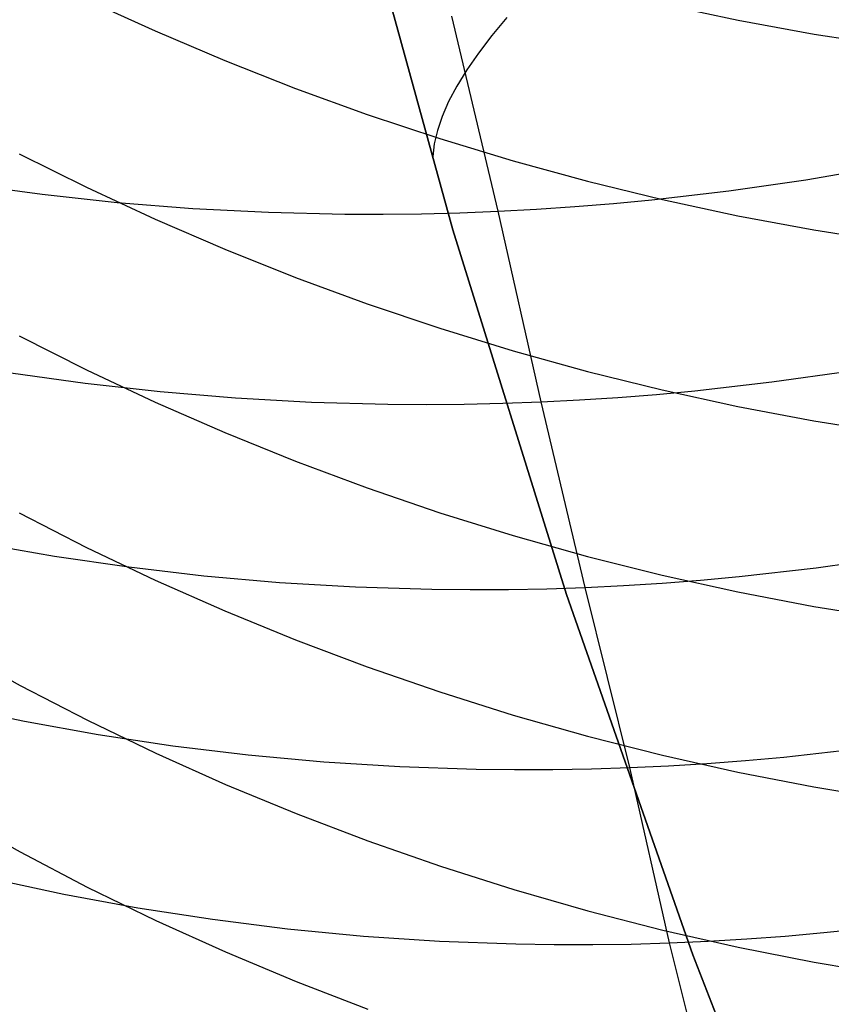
# Model space of a CAD drawing. Extents: x -383 to 1849, y -1185 to -529.
# Tile 49 of 256: x -332.01 to -326.91, y -1103.51 to -1097.34. Entities that reach past the tile are written whole.
import ezdxf

# ---------------------------------------------------------------- set-up
doc = ezdxf.new("R2010")
doc.units = 0
doc.layers.add('PREDEFINITO', color=7, linetype='CONTINUOUS')

msp = doc.modelspace()

# ---------------------------------------------------------------- linework, layer by layer
at = {"layer": 'PREDEFINITO'}
for p, q in [((-329.9233, -1096.3508, 420), (-329.288, -1098.6596, 420)), ((-329.9233, -1096.3508, 370), (-329.288, -1098.6596, 370)), ((-329.288, -1098.6596, 395), (-329.9233, -1096.3508, 395)), ((-329.9233, -1096.3508, 420), (-329.288, -1098.6596, 420)), ((-331.5856, -1097.2149, 635.9557), (-331.1558, -1097.4119, 636.0921)), ((-327.9709, -1097.2435, 638.4468), (-327.4975, -1097.344, 638.5193)), ((-329.0039, -1098.543, 513.4855), (-329.2937, -1097.3187, 511.8864)), ((-328.949, -1097.3279, 424.1374), (-329.0439, -1097.4418, 423.6814)), ((-327.4975, -1097.344, 638.5193), (-327.0208, -1097.4318, 638.5826)), ((-331.1558, -1097.4119, 636.0921), (-330.7188, -1097.5979, 636.2209)), ((-329.0439, -1097.4418, 423.6814), (-329.1278, -1097.5516, 423.2235)), ((-327.0208, -1097.4318, 638.5826), (-326.5411, -1097.5066, 638.6367)), ((-329.1278, -1097.5516, 423.2235), (-329.2008, -1097.6571, 422.7641)), ((-330.7188, -1097.5979, 636.2209), (-330.2752, -1097.7726, 636.3418)), ((-329.2008, -1097.6571, 422.7641), (-329.263, -1097.7583, 422.3036)), ((-330.2752, -1097.7726, 636.3418), (-329.8254, -1097.9357, 636.4548)), ((-329.263, -1097.7583, 422.3036), (-329.3144, -1097.8552, 421.8425)), ((-329.3144, -1097.8552, 421.8425), (-329.355, -1097.9477, 421.3812)), ((-329.8254, -1097.9357, 636.4548), (-329.3698, -1098.0871, 636.5596)), ((-329.355, -1097.9477, 421.3812), (-329.385, -1098.0358, 420.92)), ((-329.385, -1098.0358, 420.92), (-329.4044, -1098.1194, 420.4595)), ((-329.4044, -1098.1194, 420.4595), (-329.4134, -1098.1986, 420)), ((-329.3698, -1098.0871, 636.5596), (-328.909, -1098.2265, 636.6562)), ((-332.0082, -1098.1817, 634.1943), (-331.586, -1098.3925, 634.3341)), ((-329.4134, -1098.1986, 420), (-329.4134, -1098.1986, 370)), ((-328.909, -1098.2265, 636.6562), (-328.4434, -1098.3537, 636.7442)), ((-327.0742, -1098.3453, 513.299), (-326.5932, -1098.2632, 513.2789)), ((-332.3303, -1098.3735, 514.2162), (-331.8637, -1098.4366, 514.0822)), ((-331.586, -1098.3925, 634.3341), (-331.1561, -1098.5922, 634.4666)), ((-328.4434, -1098.3537, 636.7442), (-327.9735, -1098.4685, 636.8237)), ((-327.5562, -1098.4146, 513.3297), (-327.0742, -1098.3453, 513.299)), ((-331.8637, -1098.4366, 514.0822), (-331.3934, -1098.487, 513.9577)), ((-328.0389, -1098.4708, 513.3709), (-327.5562, -1098.4146, 513.3297)), ((-331.3934, -1098.487, 513.9577), (-330.92, -1098.5246, 513.8429)), ((-328.7629, -1098.53, 513.4528), (-328.5216, -1098.5137, 513.4228)), ((-328.5216, -1098.5137, 513.4228), (-328.2803, -1098.4939, 513.3955)), ((-328.2803, -1098.4939, 513.3955), (-328.0389, -1098.4708, 513.3709)), ((-327.9735, -1098.4685, 636.8237), (-327.4998, -1098.5706, 636.8944)), ((-330.92, -1098.5246, 513.8429), (-330.4439, -1098.5492, 513.738)), ((-330.4439, -1098.5492, 513.738), (-329.9656, -1098.5606, 513.6434)), ((-329.9656, -1098.5606, 513.6434), (-329.7257, -1098.5613, 513.5999)), ((-329.7257, -1098.5613, 513.5999), (-329.4854, -1098.5586, 513.5591)), ((-329.4854, -1098.5586, 513.5591), (-329.2448, -1098.5525, 513.521)), ((-329.2448, -1098.5525, 513.521), (-329.0039, -1098.543, 513.4855)), ((-329.0039, -1098.543, 513.4855), (-328.7629, -1098.53, 513.4528)), ((-328.7343, -1099.7378, 515.1105), (-329.0039, -1098.543, 513.4855)), ((-327.4998, -1098.5706, 636.8944), (-327.0227, -1098.6599, 636.9562)), ((-331.1561, -1098.5922, 634.4666), (-330.7191, -1098.7807, 634.5917)), ((-329.288, -1098.6596, 420), (-328.5741, -1100.9454, 420)), ((-329.288, -1098.6596, 370), (-328.5741, -1100.9454, 370)), ((-328.5741, -1100.9454, 395), (-329.288, -1098.6596, 395)), ((-329.288, -1098.6596, 420), (-328.5741, -1100.9454, 420)), ((-327.0227, -1098.6599, 636.9562), (-326.5428, -1098.736, 637.0089)), ((-330.7191, -1098.7807, 634.5917), (-330.2755, -1098.9578, 634.7092)), ((-330.2755, -1098.9578, 634.7092), (-329.8256, -1099.1232, 634.8189)), ((-329.8256, -1099.1232, 634.8189), (-329.37, -1099.2767, 634.9207)), ((-329.37, -1099.2767, 634.9207), (-328.9092, -1099.418, 635.0145)), ((-332.0082, -1099.3236, 632.5555), (-331.586, -1099.5371, 632.6911)), ((-328.9092, -1099.418, 635.0145), (-328.4436, -1099.5469, 635.1)), ((-332.0606, -1099.555, 515.8218), (-331.594, -1099.6204, 515.6914)), ((-331.586, -1099.5371, 632.6911), (-331.1561, -1099.7394, 632.8197)), ((-328.4436, -1099.5469, 635.1), (-327.9737, -1099.6633, 635.1772)), ((-327.2865, -1099.6128, 514.9586), (-326.8045, -1099.5443, 514.9287)), ((-331.594, -1099.6204, 515.6914), (-331.1237, -1099.673, 515.5702)), ((-327.7692, -1099.668, 514.9988), (-327.2865, -1099.6128, 514.9586)), ((-331.1237, -1099.673, 515.5702), (-330.6503, -1099.7127, 515.4584)), ((-328.0106, -1099.6906, 515.0228), (-327.7692, -1099.668, 514.9988)), ((-327.9737, -1099.6633, 635.1772), (-327.4999, -1099.7668, 635.2459)), ((-331.1561, -1099.7394, 632.8197), (-330.7191, -1099.9304, 632.941)), ((-330.6503, -1099.7127, 515.4584), (-330.1742, -1099.7392, 515.3564)), ((-330.1742, -1099.7392, 515.3564), (-329.6959, -1099.7524, 515.2642)), ((-329.2158, -1099.752, 515.1822), (-328.9752, -1099.7466, 515.145)), ((-328.9752, -1099.7466, 515.145), (-328.7343, -1099.7378, 515.1105)), ((-328.7343, -1099.7378, 515.1105), (-328.4932, -1099.7255, 515.0787)), ((-328.4578, -1100.9009, 516.7595), (-328.7343, -1099.7378, 515.1105)), ((-328.4932, -1099.7255, 515.0787), (-328.2519, -1099.7097, 515.0494)), ((-328.2519, -1099.7097, 515.0494), (-328.0106, -1099.6906, 515.0228)), ((-329.6959, -1099.7524, 515.2642), (-329.456, -1099.7539, 515.2219)), ((-329.456, -1099.7539, 515.2219), (-329.2158, -1099.752, 515.1822)), ((-327.4999, -1099.7668, 635.2459), (-327.0228, -1099.8573, 635.3059)), ((-327.0228, -1099.8573, 635.3059), (-326.5429, -1099.9344, 635.3571)), ((-330.7191, -1099.9304, 632.941), (-330.2755, -1100.1097, 633.0549)), ((-330.2755, -1100.1097, 633.0549), (-329.8256, -1100.2772, 633.1614)), ((-329.8256, -1100.2772, 633.1614), (-329.37, -1100.4327, 633.2601)), ((-332.0078, -1100.4341, 630.8936), (-331.5856, -1100.6501, 631.0249)), ((-329.37, -1100.4327, 633.2601), (-328.9092, -1100.5759, 633.3511)), ((-328.9092, -1100.5759, 633.3511), (-328.4436, -1100.7065, 633.4341)), ((-332.2505, -1100.6241, 517.5876), (-331.7873, -1100.7047, 517.4518)), ((-331.5856, -1100.6501, 631.0249), (-331.1558, -1100.8549, 631.1495)), ((-331.7873, -1100.7047, 517.4518), (-331.3201, -1100.7726, 517.3249)), ((-328.4436, -1100.7065, 633.4341), (-327.9737, -1100.8243, 633.5089)), ((-327.0095, -1100.7786, 516.6118), (-326.5273, -1100.7107, 516.5828)), ((-331.3201, -1100.7726, 517.3249), (-330.8493, -1100.8275, 517.2068)), ((-327.4923, -1100.8331, 516.6509), (-327.0095, -1100.7786, 516.6118)), ((-331.1558, -1100.8549, 631.1495), (-330.7188, -1101.0482, 631.267)), ((-330.8493, -1100.8275, 517.2068), (-330.3754, -1100.8693, 517.0981)), ((-327.9752, -1100.8739, 516.7001), (-327.7338, -1100.8553, 516.6742)), ((-327.9737, -1100.8243, 633.5089), (-327.4999, -1100.9292, 633.5755)), ((-327.7338, -1100.8553, 516.6742), (-327.4923, -1100.8331, 516.6509)), ((-330.3754, -1100.8693, 517.0981), (-329.8989, -1100.8977, 516.9987)), ((-329.8989, -1100.8977, 516.9987), (-329.4201, -1100.9126, 516.909)), ((-329.4201, -1100.9126, 516.909), (-329.1801, -1100.9148, 516.8679)), ((-329.1801, -1100.9148, 516.8679), (-328.9396, -1100.9137, 516.8292)), ((-328.9396, -1100.9137, 516.8292), (-328.6989, -1100.909, 516.7931)), ((-328.6989, -1100.909, 516.7931), (-328.4578, -1100.9009, 516.7595)), ((-328.4578, -1100.9009, 516.7595), (-328.2166, -1100.8892, 516.7285)), ((-328.1773, -1102.0309, 518.4304), (-328.4578, -1100.9009, 516.7595)), ((-328.2166, -1100.8892, 516.7285), (-327.9752, -1100.8739, 516.7001)), ((-328.5741, -1100.9454, 420), (-327.7825, -1103.2054, 420)), ((-328.5741, -1100.9454, 370), (-327.7825, -1103.2054, 370)), ((-327.7825, -1103.2054, 395), (-328.5741, -1100.9454, 395)), ((-328.5741, -1100.9454, 420), (-327.7825, -1103.2054, 420)), ((-327.4999, -1100.9292, 633.5755), (-327.0228, -1101.0208, 633.6338)), ((-327.0228, -1101.0208, 633.6338), (-326.5429, -1101.099, 633.6834)), ((-330.7188, -1101.0482, 631.267), (-330.2752, -1101.2297, 631.3774)), ((-330.2752, -1101.2297, 631.3774), (-329.8254, -1101.3993, 631.4805)), ((-332.4164, -1101.2868, 629.0807), (-332.0025, -1101.5161, 629.214)), ((-329.8254, -1101.3993, 631.4805), (-329.3698, -1101.5566, 631.5762)), ((-332.0025, -1101.5161, 629.214), (-331.5806, -1101.7343, 629.3408)), ((-329.3698, -1101.5566, 631.5762), (-328.909, -1101.7015, 631.6643)), ((-332.4356, -1101.6443, 519.3753), (-331.9759, -1101.7401, 519.2349)), ((-328.909, -1101.7015, 631.6643), (-328.4434, -1101.8337, 631.7447)), ((-331.9759, -1101.7401, 519.2349), (-331.5118, -1101.8231, 519.1029)), ((-331.5806, -1101.7343, 629.3408), (-331.151, -1101.9411, 629.461)), ((-331.5118, -1101.8231, 519.1029), (-331.0436, -1101.8933, 518.9794)), ((-328.4434, -1101.8337, 631.7447), (-327.9735, -1101.953, 631.8172)), ((-331.0436, -1101.8933, 518.9794), (-330.572, -1101.9503, 518.8647)), ((-327.2111, -1101.9645, 518.3253), (-326.728, -1101.9104, 518.2876)), ((-331.151, -1101.9411, 629.461), (-330.7143, -1102.1363, 629.5744)), ((-330.572, -1101.9503, 518.8647), (-330.0973, -1101.9939, 518.759)), ((-327.9735, -1101.953, 631.8172), (-327.4998, -1102.0591, 631.8817)), ((-327.4527, -1101.9864, 518.3478), (-327.2111, -1101.9645, 518.3253)), ((-330.0973, -1101.9939, 518.759), (-329.6201, -1102.024, 518.6624)), ((-329.6201, -1102.024, 518.6624), (-329.1407, -1102.0403, 518.5754)), ((-328.4186, -1102.0386, 518.4629), (-328.1773, -1102.0309, 518.4304)), ((-328.1773, -1102.0309, 518.4304), (-327.9359, -1102.0196, 518.4003)), ((-327.9279, -1103.13, 520.127), (-328.1773, -1102.0309, 518.4304)), ((-327.9359, -1102.0196, 518.4003), (-327.6943, -1102.0048, 518.3728)), ((-327.6943, -1102.0048, 518.3728), (-327.4527, -1101.9864, 518.3478)), ((-329.1407, -1102.0403, 518.5754), (-328.9003, -1102.0433, 518.5354)), ((-328.9003, -1102.0433, 518.5354), (-328.6596, -1102.0427, 518.4979)), ((-328.6596, -1102.0427, 518.4979), (-328.4186, -1102.0386, 518.4629)), ((-327.4998, -1102.0591, 631.8817), (-327.0227, -1102.1518, 631.9381)), ((-330.7143, -1102.1363, 629.5744), (-330.271, -1102.3196, 629.6809)), ((-327.0227, -1102.1518, 631.9381), (-326.5428, -1102.2309, 631.9862)), ((-332.4167, -1102.3271, 627.3814), (-332.0028, -1102.559, 627.5102)), ((-330.271, -1102.3196, 629.6809), (-329.8214, -1102.4908, 629.7804)), ((-329.8214, -1102.4908, 629.7804), (-329.3661, -1102.6496, 629.8727)), ((-332.0028, -1102.559, 627.5102), (-331.5809, -1102.7797, 627.6327)), ((-329.3661, -1102.6496, 629.8727), (-328.9056, -1102.7958, 629.9577)), ((-332.1891, -1102.7253, 521.0446), (-331.7291, -1102.8238, 520.9082)), ((-331.7291, -1102.8238, 520.9082), (-331.2646, -1102.9094, 520.7799)), ((-331.5809, -1102.7797, 627.6327), (-331.1513, -1102.9888, 627.7488)), ((-328.9056, -1102.7958, 629.9577), (-328.4403, -1102.9293, 630.0352)), ((-331.2646, -1102.9094, 520.7799), (-330.7961, -1102.9819, 520.66)), ((-328.4403, -1102.9293, 630.0352), (-327.9708, -1103.0496, 630.1051)), ((-331.1513, -1102.9888, 627.7488), (-330.7146, -1103.1862, 627.8583)), ((-330.7961, -1102.9819, 520.66), (-330.3241, -1103.0411, 520.5486)), ((-326.961, -1103.0656, 520.0251), (-326.4777, -1103.0122, 519.9886)), ((-330.3241, -1103.0411, 520.5486), (-329.8492, -1103.0868, 520.4459)), ((-327.9708, -1103.0496, 630.1051), (-327.4974, -1103.1567, 630.1674)), ((-327.2028, -1103.0871, 520.0469), (-326.961, -1103.0656, 520.0251)), ((-329.8492, -1103.0868, 520.4459), (-329.3716, -1103.1187, 520.3522)), ((-329.3716, -1103.1187, 520.3522), (-328.8919, -1103.1367, 520.2677)), ((-328.8919, -1103.1367, 520.2677), (-328.6514, -1103.1404, 520.2289)), ((-328.6514, -1103.1404, 520.2289), (-328.4105, -1103.1405, 520.1926)), ((-328.4105, -1103.1405, 520.1926), (-328.1693, -1103.1371, 520.1586)), ((-328.1693, -1103.1371, 520.1586), (-327.9279, -1103.13, 520.127)), ((-327.9279, -1103.13, 520.127), (-327.6863, -1103.1193, 520.0979)), ((-327.663, -1104.1952, 521.8428), (-327.9279, -1103.13, 520.127)), ((-327.6863, -1103.1193, 520.0979), (-327.4446, -1103.105, 520.0712)), ((-327.4446, -1103.105, 520.0712), (-327.2028, -1103.0871, 520.0469)), ((-330.7146, -1103.1862, 627.8583), (-330.2712, -1103.3716, 627.9612)), ((-327.7825, -1103.2054, 420), (-326.9141, -1105.4371, 420)), ((-327.7825, -1103.2054, 370), (-326.9141, -1105.4371, 370)), ((-326.9141, -1105.4371, 395), (-327.7825, -1103.2054, 395)), ((-327.7825, -1103.2054, 420), (-326.9141, -1105.4371, 420)), ((-327.4974, -1103.1567, 630.1674), (-327.0206, -1103.2503, 630.2217)), ((-327.0206, -1103.2503, 630.2217), (-326.541, -1103.3301, 630.2681)), ((-330.2712, -1103.3716, 627.9612), (-329.8216, -1103.5447, 628.0573))]:
    msp.add_line(p, q, dxfattribs=at)

doc.saveas('drawing.dxf')
